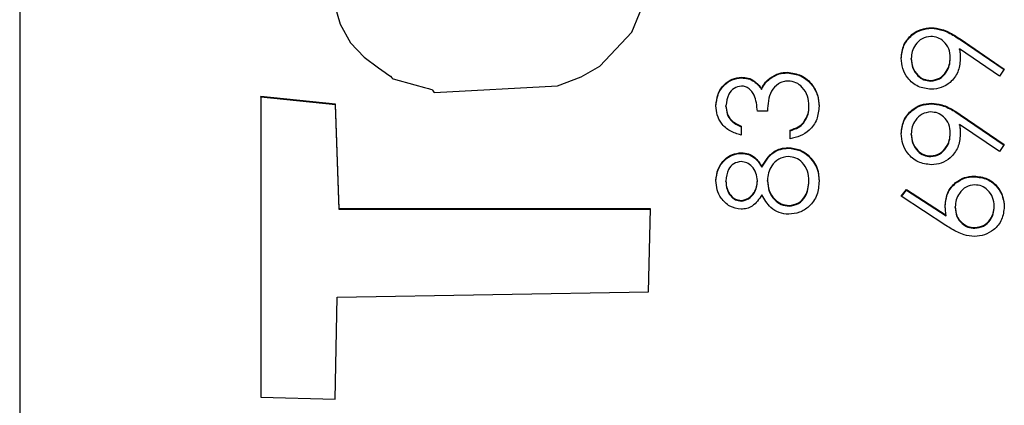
# Model space of a CAD drawing. Header units: millimetres. Extents: x 328 to 1048, y 21 to 717.
# Tile 8 of 22: x 764.86 to 770.18, y 290.1 to 292.18. Entities that reach past the tile are written whole.
import ezdxf

# ---------------------------------------------------------------- set-up
doc = ezdxf.new("R2010")
doc.units = ezdxf.units.MM

msp = doc.modelspace()

# ---------------------------------------------------------------- linework, layer by layer
at = {"color": 7, "linetype": 'Continuous', "lineweight": 25}
for p, q in [((764.8641, 323.3727), (764.8641, 287.3948)), ((769.7839, 292.1302), (769.7839, 292.1337)), ((769.9393, 292.0728), (770.1776, 291.91)), ((769.9393, 292.0693), (769.9393, 292.0728)), ((769.9393, 292.0693), (770.176, 291.9076)), ((770.1512, 291.872), (769.9361, 292.0191)), ((769.9361, 292.0156), (769.9361, 292.0191)), ((769.6756, 291.9639), (769.6756, 291.9674)), ((769.8859, 291.9687), (769.8859, 291.9722)), ((769.0069, 291.8901), (769.0069, 291.8936)), ((770.1776, 291.91), (770.1512, 291.872)), ((768.7588, 291.863), (768.7588, 291.8664)), ((768.9128, 291.8585), (768.9128, 291.862)), ((769.7807, 291.8454), (769.7807, 291.8489)), ((768.8677, 291.8012), (768.8677, 291.8047)), ((766.1662, 291.7618), (766.1657, 290.1415)), ((766.1662, 291.7583), (766.1657, 290.1415)), ((766.5681, 291.7207), (766.1662, 291.7618)), ((766.1662, 291.7583), (766.1662, 291.7618)), ((766.5681, 291.7172), (766.1662, 291.7583)), ((766.588, 291.1561), (766.5681, 291.7207)), ((766.5681, 291.7172), (766.5681, 291.7207)), ((766.588, 291.1526), (766.5681, 291.7172)), ((769.7839, 291.7234), (769.7839, 291.7269)), ((768.6756, 291.7091), (768.6756, 291.7126)), ((768.8995, 291.6834), (768.8452, 291.6834)), ((769.1233, 291.708), (769.1233, 291.7115)), ((769.9393, 291.666), (770.1776, 291.5032)), ((769.9393, 291.6625), (769.9393, 291.666)), ((769.9393, 291.6625), (770.176, 291.5008)), ((769.0947, 291.6196), (769.0947, 291.6231)), ((770.1512, 291.4652), (769.9361, 291.6123)), ((769.9361, 291.6088), (769.9361, 291.6123)), ((768.757, 291.602), (768.757, 291.5546)), ((769.0216, 291.5342), (769.0216, 291.5817)), ((769.6756, 291.5571), (769.6756, 291.5606)), ((769.8859, 291.5619), (769.8859, 291.5654)), ((770.1776, 291.5032), (770.1512, 291.4652)), ((768.7586, 291.4561), (768.7586, 291.4596)), ((769.0099, 291.4833), (769.0099, 291.4868)), ((769.1195, 291.4432), (769.1195, 291.4467)), ((769.7807, 291.4386), (769.7807, 291.4421)), ((768.8693, 291.381), (768.8693, 291.3845)), ((768.6756, 291.3034), (768.6756, 291.3069)), ((768.8452, 291.3053), (768.8452, 291.3088)), ((768.8995, 291.3065), (768.8995, 291.31)), ((769.1233, 291.3034), (769.1233, 291.3069)), ((770.0155, 291.3302), (770.0155, 291.3337)), ((769.6213, 291.2252), (769.65, 291.2617)), ((769.6231, 291.224), (769.65, 291.2582)), ((769.65, 291.2617), (769.8639, 291.122)), ((769.65, 291.2582), (769.65, 291.2617)), ((769.65, 291.2582), (769.8639, 291.1185)), ((768.7579, 291.1985), (768.7579, 291.202)), ((769.8628, 291.0673), (769.6213, 291.2252)), ((768.2688, 291.1561), (766.588, 291.1561)), ((766.588, 291.1526), (766.588, 291.1561)), ((768.2687, 291.1526), (766.588, 291.1526)), ((768.2578, 290.71), (768.2688, 291.1561)), ((769.0159, 291.1714), (769.0159, 291.1749)), ((769.913, 291.1633), (769.913, 291.1668)), ((770.1233, 291.1674), (770.1233, 291.1709)), ((769.8639, 291.1185), (769.8639, 291.122)), ((770.0184, 291.0522), (770.0184, 291.0557)), ((766.5774, 290.6803), (768.2578, 290.71)), ((766.5674, 290.1302), (766.5774, 290.6803)), ((766.1657, 290.1415), (766.5674, 290.1302))]:
    msp.add_line(p, q, dxfattribs=at)
at = {"color": 7, "linetype": 'Continuous', "lineweight": 25, "flags": 128}
msp.add_lwpolyline([(766.5405, 292.3346), (766.5941, 292.152), (766.6495, 292.052), (766.7235, 291.9747), (766.7997, 291.9165), (766.8355, 291.8917), (766.8516, 291.8807), (766.8643, 291.872), (766.8722, 291.8629), (766.8758, 291.8592), (766.8777, 291.858), (766.8786, 291.8575), (766.879, 291.8574), (766.8791, 291.8573), (766.8792, 291.8573), (766.8793, 291.8573), (766.8793, 291.8573), (766.8793, 291.8573), (766.8793, 291.8573), (766.9963, 291.8253), (767.0479, 291.8117), (767.0704, 291.8052), (767.0803, 291.8021), (767.088, 291.7997), (767.0922, 291.7965), (767.0954, 291.7916), (767.0991, 291.7867), (767.1012, 291.7854), (767.1022, 291.785), (767.1027, 291.785), (767.1029, 291.7849), (767.103, 291.7849), (767.103, 291.7849), (767.103, 291.7849), (767.103, 291.7849), (767.103, 291.7849), (767.7668, 291.8205), (767.8942, 291.8691), (767.9942, 291.9266), (768.1675, 292.1096), (768.251, 292.3124)], dxfattribs=at)
at = {"color": 7, "linetype": 'Continuous', "lineweight": 25}
for points, knots in [([(769.6213, 291.9698), (769.6241, 291.9938), (769.6298, 292.0419), (769.673, 292.0964), (769.7273, 292.128), (769.7651, 292.1318), (769.7839, 292.1337)], [0, 0, 0, 0, 0.27973, 0.559163, 0.779612, 1, 1, 1, 1]), ([(769.6213, 291.9663), (769.6241, 291.9903), (769.6298, 292.0384), (769.673, 292.0929), (769.7273, 292.1245), (769.7651, 292.1283), (769.7839, 292.1302)], [0, 0, 0, 0, 0.27973, 0.559163, 0.779612, 1, 1, 1, 1]), ([(769.7839, 292.1337), (769.8031, 292.1318), (769.8347, 292.1286), (769.8755, 292.1113), (769.9082, 292.0934), (769.929, 292.0796), (769.9393, 292.0728)], [0, 0, 0, 0, 0.339295, 0.559425, 0.779695, 1, 1, 1, 1]), ([(769.7839, 292.1302), (769.8031, 292.1283), (769.8347, 292.1251), (769.8755, 292.1078), (769.9082, 292.0899), (769.929, 292.0761), (769.9393, 292.0693)], [0, 0, 0, 0, 0.339295, 0.559425, 0.779695, 1, 1, 1, 1]), ([(769.7807, 292.0862), (769.7642, 292.0838), (769.7311, 292.0789), (769.6977, 292.0444), (769.6783, 292.0063), (769.6765, 291.9804), (769.6756, 291.9674)], [0, 0, 0, 0, 0.278722, 0.558569, 0.779171, 1, 1, 1, 1]), ([(769.8859, 291.9722), (769.8846, 291.9886), (769.8819, 292.0211), (769.8547, 292.0592), (769.8191, 292.0826), (769.7935, 292.085), (769.7807, 292.0862)], [0, 0, 0, 0, 0.2803193, 0.5595299, 0.7797528, 1, 1, 1, 1]), ([(769.9361, 292.0191), (769.9374, 292.0087), (769.9396, 291.9902), (769.94, 291.9716), (769.9402, 291.9635)], [0, 0, 0, 0, 0.559944, 1, 1, 1, 1]), ([(769.9361, 292.0156), (769.9374, 292.0052), (769.9396, 291.9867), (769.94, 291.9681), (769.9402, 291.96)], [0, 0, 0, 0, 0.559944, 1, 1, 1, 1]), ([(769.7834, 291.8015), (769.759, 291.8044), (769.7101, 291.8101), (769.657, 291.8568), (769.6266, 291.9124), (769.6231, 291.9507), (769.6213, 291.9698)], [0, 0, 0, 0, 0.279538, 0.558851, 0.779452, 1, 1, 1, 1]), ([(769.6756, 291.9674), (769.6772, 291.9509), (769.6804, 291.9179), (769.7071, 291.8791), (769.7418, 291.8532), (769.7678, 291.8503), (769.7807, 291.8489)], [0, 0, 0, 0, 0.280092, 0.560011, 0.780131, 1, 1, 1, 1]), ([(769.6756, 291.9639), (769.6772, 291.9474), (769.6804, 291.9144), (769.7071, 291.8756), (769.7418, 291.8497), (769.7678, 291.8469), (769.7807, 291.8454)], [0, 0, 0, 0, 0.2800921, 0.5600105, 0.7801305, 1, 1, 1, 1]), ([(769.7807, 291.8489), (769.7976, 291.8516), (769.8313, 291.857), (769.8645, 291.8932), (769.8832, 291.9325), (769.885, 291.959), (769.8859, 291.9722)], [0, 0, 0, 0, 0.278472, 0.558424, 0.779098, 1, 1, 1, 1]), ([(769.7807, 291.8454), (769.7976, 291.8481), (769.8313, 291.8535), (769.8645, 291.8897), (769.8832, 291.929), (769.885, 291.9555), (769.8859, 291.9687)], [0, 0, 0, 0, 0.278472, 0.558424, 0.779098, 1, 1, 1, 1]), ([(769.9402, 291.9635), (769.9376, 291.9399), (769.9326, 291.8928), (769.8909, 291.8395), (769.839, 291.8064), (769.8019, 291.8031), (769.7834, 291.8015)], [0, 0, 0, 0, 0.279814, 0.559489, 0.779635, 1, 1, 1, 1]), ([(768.9128, 291.862), (768.929, 291.8721), (768.958, 291.8903), (768.9919, 291.8926), (769.0069, 291.8936)], [0, 0, 0, 0, 0.5594191, 1, 1, 1, 1]), ([(768.9128, 291.8585), (768.929, 291.8686), (768.958, 291.8868), (768.9919, 291.8891), (769.0069, 291.8901)], [0, 0, 0, 0, 0.5594191, 1, 1, 1, 1]), ([(769.0069, 291.8936), (769.0328, 291.8898), (769.0848, 291.8822), (769.1419, 291.8325), (769.1729, 291.7721), (769.176, 291.7311), (769.1776, 291.7106)], [0, 0, 0, 0, 0.279304, 0.558838, 0.779277, 1, 1, 1, 1]), ([(769.0069, 291.8901), (769.0328, 291.8863), (769.0848, 291.8787), (769.1419, 291.829), (769.1729, 291.7686), (769.176, 291.7276), (769.1776, 291.7071)], [0, 0, 0, 0, 0.279304, 0.558838, 0.779277, 1, 1, 1, 1]), ([(768.6213, 291.712), (768.6236, 291.7334), (768.6282, 291.7762), (768.6622, 291.8274), (768.7084, 291.86), (768.742, 291.8643), (768.7588, 291.8664)], [0, 0, 0, 0, 0.280085, 0.559868, 0.780099, 1, 1, 1, 1]), ([(768.6213, 291.7085), (768.6236, 291.7299), (768.6282, 291.7727), (768.6622, 291.8239), (768.7084, 291.8565), (768.742, 291.8608), (768.7588, 291.863)], [0, 0, 0, 0, 0.280085, 0.5598683, 0.7800992, 1, 1, 1, 1]), ([(768.7588, 291.8664), (768.771, 291.8656), (768.7955, 291.8639), (768.8361, 291.8448), (768.8557, 291.8199), (768.8677, 291.8047)], [0, 0, 0, 0, 0.280508, 0.560792, 1, 1, 1, 1]), ([(768.7588, 291.863), (768.771, 291.8621), (768.7955, 291.8604), (768.8361, 291.8413), (768.8557, 291.8164), (768.8677, 291.8012)], [0, 0, 0, 0, 0.280508, 0.560792, 1, 1, 1, 1]), ([(768.8677, 291.8047), (768.8741, 291.817), (768.8856, 291.839), (768.9045, 291.855), (768.9128, 291.862)], [0, 0, 0, 0, 0.559795, 1, 1, 1, 1]), ([(768.8677, 291.8012), (768.8741, 291.8135), (768.8856, 291.8355), (768.9045, 291.8515), (768.9128, 291.8585)], [0, 0, 0, 0, 0.559795, 1, 1, 1, 1]), ([(769.0114, 291.8461), (769.0022, 291.8453), (768.9837, 291.8438), (768.9504, 291.8273), (768.9048, 291.7781), (768.9016, 291.7213), (768.8995, 291.6834)], [0, 0, 0, 0, 0.125587, 0.2511907, 0.500605, 1, 1, 1, 1]), ([(769.1233, 291.7115), (769.1221, 291.7298), (769.1197, 291.7664), (769.0922, 291.8107), (769.0545, 291.8408), (769.0258, 291.8443), (769.0114, 291.8461)], [0, 0, 0, 0, 0.280599, 0.560151, 0.780303, 1, 1, 1, 1]), ([(768.7586, 291.819), (768.7447, 291.8163), (768.7169, 291.8109), (768.6827, 291.7704), (768.6783, 291.7345), (768.6756, 291.7126)], [0, 0, 0, 0, 0.278859, 0.560074, 1, 1, 1, 1]), ([(768.8452, 291.6834), (768.8424, 291.7133), (768.8383, 291.7581), (768.8072, 291.8019), (768.7809, 291.8169), (768.766, 291.8183), (768.7586, 291.819)], [0, 0, 0, 0, 0.499418, 0.749016, 0.874544, 1, 1, 1, 1]), ([(769.6213, 291.563), (769.6241, 291.587), (769.6298, 291.6351), (769.673, 291.6896), (769.7273, 291.7212), (769.7651, 291.725), (769.7839, 291.7269)], [0, 0, 0, 0, 0.27973, 0.559163, 0.779612, 1, 1, 1, 1]), ([(769.6213, 291.5595), (769.6241, 291.5835), (769.6298, 291.6316), (769.673, 291.6861), (769.7273, 291.7177), (769.7651, 291.7215), (769.7839, 291.7234)], [0, 0, 0, 0, 0.27973, 0.559163, 0.779612, 1, 1, 1, 1]), ([(769.7839, 291.7269), (769.8031, 291.725), (769.8347, 291.7218), (769.8755, 291.7045), (769.9082, 291.6866), (769.929, 291.6728), (769.9393, 291.666)], [0, 0, 0, 0, 0.339295, 0.559425, 0.779695, 1, 1, 1, 1]), ([(769.7839, 291.7234), (769.8031, 291.7215), (769.8347, 291.7183), (769.8755, 291.701), (769.9082, 291.6831), (769.929, 291.6693), (769.9393, 291.6625)], [0, 0, 0, 0, 0.339295, 0.559425, 0.779695, 1, 1, 1, 1]), ([(768.757, 291.5546), (768.7367, 291.5607), (768.696, 291.5728), (768.651, 291.6132), (768.6252, 291.6621), (768.6226, 291.6954), (768.6213, 291.712)], [0, 0, 0, 0, 0.280288, 0.55968, 0.779747, 1, 1, 1, 1]), ([(768.6756, 291.7126), (768.6767, 291.6989), (768.6789, 291.6714), (768.7053, 291.6277), (768.7374, 291.6118), (768.757, 291.602)], [0, 0, 0, 0, 0.280636, 0.560364, 1, 1, 1, 1]), ([(768.6756, 291.7091), (768.6767, 291.6954), (768.6789, 291.6679), (768.7053, 291.6242), (768.7374, 291.6083), (768.757, 291.5985)], [0, 0, 0, 0, 0.280636, 0.560364, 1, 1, 1, 1]), ([(769.1776, 291.7106), (769.1755, 291.6863), (769.1713, 291.6379), (769.1306, 291.5806), (769.0772, 291.5474), (769.0401, 291.5386), (769.0216, 291.5342)], [0, 0, 0, 0, 0.279886, 0.558979, 0.779263, 1, 1, 1, 1]), ([(769.0947, 291.6231), (769.1042, 291.6383), (769.1213, 291.6655), (769.1227, 291.6974), (769.1233, 291.7115)], [0, 0, 0, 0, 0.558748, 1, 1, 1, 1]), ([(769.0947, 291.6196), (769.1042, 291.6348), (769.1213, 291.662), (769.1227, 291.6939), (769.1233, 291.708)], [0, 0, 0, 0, 0.558748, 1, 1, 1, 1]), ([(769.7807, 291.6794), (769.7642, 291.677), (769.7311, 291.6721), (769.6977, 291.6376), (769.6783, 291.5995), (769.6765, 291.5736), (769.6756, 291.5606)], [0, 0, 0, 0, 0.278722, 0.558569, 0.779171, 1, 1, 1, 1]), ([(769.8859, 291.5654), (769.8846, 291.5818), (769.8819, 291.6143), (769.8547, 291.6524), (769.8191, 291.6758), (769.7935, 291.6782), (769.7807, 291.6794)], [0, 0, 0, 0, 0.280319, 0.55953, 0.779753, 1, 1, 1, 1]), ([(769.0216, 291.5817), (769.037, 291.5865), (769.0644, 291.5952), (769.0855, 291.6146), (769.0947, 291.6231)], [0, 0, 0, 0, 0.560694, 1, 1, 1, 1]), ([(769.0216, 291.5782), (769.037, 291.583), (769.0644, 291.5917), (769.0855, 291.6111), (769.0947, 291.6196)], [0, 0, 0, 0, 0.560694, 1, 1, 1, 1]), ([(769.9361, 291.6123), (769.9374, 291.6019), (769.9396, 291.5834), (769.94, 291.5648), (769.9402, 291.5567)], [0, 0, 0, 0, 0.559944, 1, 1, 1, 1]), ([(769.9361, 291.6088), (769.9374, 291.5984), (769.9396, 291.5799), (769.94, 291.5613), (769.9402, 291.5532)], [0, 0, 0, 0, 0.559944, 1, 1, 1, 1]), ([(769.7834, 291.3947), (769.759, 291.3976), (769.7101, 291.4033), (769.657, 291.45), (769.6266, 291.5056), (769.6231, 291.5439), (769.6213, 291.563)], [0, 0, 0, 0, 0.279538, 0.558851, 0.779452, 1, 1, 1, 1]), ([(769.6756, 291.5606), (769.6772, 291.5441), (769.6804, 291.5111), (769.7071, 291.4723), (769.7418, 291.4464), (769.7678, 291.4435), (769.7807, 291.4421)], [0, 0, 0, 0, 0.280092, 0.560011, 0.780131, 1, 1, 1, 1]), ([(769.6756, 291.5571), (769.6772, 291.5406), (769.6804, 291.5076), (769.7071, 291.4688), (769.7418, 291.4429), (769.7678, 291.44), (769.7807, 291.4386)], [0, 0, 0, 0, 0.280092, 0.560011, 0.780131, 1, 1, 1, 1]), ([(769.7807, 291.4421), (769.7976, 291.4448), (769.8313, 291.4502), (769.8645, 291.4864), (769.8832, 291.5257), (769.885, 291.5522), (769.8859, 291.5654)], [0, 0, 0, 0, 0.278472, 0.558424, 0.779098, 1, 1, 1, 1]), ([(769.7807, 291.4386), (769.7976, 291.4413), (769.8313, 291.4467), (769.8645, 291.4829), (769.8832, 291.5222), (769.885, 291.5487), (769.8859, 291.5619)], [0, 0, 0, 0, 0.278472, 0.558424, 0.779098, 1, 1, 1, 1]), ([(769.9402, 291.5567), (769.9376, 291.5331), (769.9326, 291.486), (769.8909, 291.4327), (769.839, 291.3996), (769.8019, 291.3963), (769.7834, 291.3947)], [0, 0, 0, 0, 0.279814, 0.559489, 0.779635, 1, 1, 1, 1]), ([(768.6213, 291.3095), (768.6236, 291.3306), (768.6283, 291.3728), (768.6632, 291.4222), (768.7089, 291.4536), (768.742, 291.4576), (768.7586, 291.4596)], [0, 0, 0, 0, 0.2799289, 0.5596229, 0.7799456, 1, 1, 1, 1]), ([(768.6213, 291.306), (768.6236, 291.3271), (768.6283, 291.3693), (768.6632, 291.4187), (768.7089, 291.4501), (768.742, 291.4541), (768.7586, 291.4561)], [0, 0, 0, 0, 0.2799289, 0.5596229, 0.7799456, 1, 1, 1, 1]), ([(768.7586, 291.4596), (768.7718, 291.4585), (768.7982, 291.4561), (768.8399, 291.431), (768.8581, 291.4022), (768.8693, 291.3845)], [0, 0, 0, 0, 0.280159, 0.560243, 1, 1, 1, 1]), ([(768.7586, 291.4561), (768.7718, 291.455), (768.7982, 291.4526), (768.8399, 291.4275), (768.8581, 291.3987), (768.8693, 291.381)], [0, 0, 0, 0, 0.280159, 0.560243, 1, 1, 1, 1]), ([(768.8693, 291.3845), (768.8874, 291.4145), (768.9128, 291.4563), (768.9694, 291.4837), (768.9964, 291.4857), (769.0099, 291.4868)], [0, 0, 0, 0, 0.558271, 0.779089, 1, 1, 1, 1]), ([(768.8693, 291.381), (768.8874, 291.411), (768.9128, 291.4528), (768.9694, 291.4802), (768.9964, 291.4822), (769.0099, 291.4833)], [0, 0, 0, 0, 0.558271, 0.779089, 1, 1, 1, 1]), ([(769.0099, 291.4868), (769.0324, 291.4846), (769.0727, 291.4808), (769.1052, 291.4572), (769.1195, 291.4467)], [0, 0, 0, 0, 0.559346, 1, 1, 1, 1]), ([(769.0099, 291.4833), (769.0324, 291.4811), (769.0727, 291.4773), (769.1052, 291.4537), (769.1195, 291.4432)], [0, 0, 0, 0, 0.559346, 1, 1, 1, 1]), ([(768.7568, 291.4122), (768.7432, 291.4094), (768.7159, 291.4037), (768.6808, 291.3647), (768.6776, 291.3288), (768.6756, 291.3069)], [0, 0, 0, 0, 0.278971, 0.559919, 1, 1, 1, 1]), ([(768.8452, 291.3088), (768.8437, 291.3228), (768.8407, 291.3508), (768.8193, 291.3848), (768.7897, 291.407), (768.7677, 291.4105), (768.7568, 291.4122)], [0, 0, 0, 0, 0.280237, 0.5601454, 0.7804348, 1, 1, 1, 1]), ([(769.0109, 291.4393), (768.9933, 291.4362), (768.9581, 291.43), (768.9232, 291.3924), (768.9024, 291.3517), (768.9005, 291.3239), (768.8995, 291.31)], [0, 0, 0, 0, 0.278303, 0.558509, 0.779146, 1, 1, 1, 1]), ([(769.1233, 291.3069), (769.1221, 291.3251), (769.1196, 291.3615), (769.0918, 291.4053), (769.0537, 291.4342), (769.0251, 291.4376), (769.0109, 291.4393)], [0, 0, 0, 0, 0.280602, 0.559962, 0.78018, 1, 1, 1, 1]), ([(769.1195, 291.4467), (769.1389, 291.4239), (769.1737, 291.383), (769.1764, 291.3299), (769.1776, 291.3064)], [0, 0, 0, 0, 0.557758, 1, 1, 1, 1]), ([(769.1195, 291.4432), (769.1389, 291.4204), (769.1737, 291.3795), (769.1764, 291.3264), (769.1776, 291.3029)], [0, 0, 0, 0, 0.557758, 1, 1, 1, 1]), ([(768.7571, 291.1545), (768.7359, 291.1583), (768.6935, 291.1658), (768.6495, 291.2095), (768.6254, 291.2592), (768.6227, 291.2928), (768.6213, 291.3095)], [0, 0, 0, 0, 0.278806, 0.558457, 0.77916, 1, 1, 1, 1]), ([(768.6756, 291.3069), (768.6765, 291.293), (768.6784, 291.2652), (768.6979, 291.2312), (768.7251, 291.2065), (768.7469, 291.2035), (768.7579, 291.202)], [0, 0, 0, 0, 0.280651, 0.560566, 0.78062, 1, 1, 1, 1]), ([(768.6756, 291.3034), (768.6765, 291.2895), (768.6784, 291.2617), (768.6979, 291.2277), (768.7251, 291.203), (768.7469, 291.2), (768.7579, 291.1985)], [0, 0, 0, 0, 0.2806507, 0.5605655, 0.7806204, 1, 1, 1, 1]), ([(768.7579, 291.202), (768.7719, 291.205), (768.8, 291.2109), (768.8267, 291.2423), (768.8428, 291.2753), (768.8444, 291.2976), (768.8452, 291.3088)], [0, 0, 0, 0, 0.277721, 0.558224, 0.779072, 1, 1, 1, 1]), ([(768.7579, 291.1985), (768.7719, 291.2015), (768.8, 291.2074), (768.8267, 291.2388), (768.8428, 291.2718), (768.8444, 291.2941), (768.8452, 291.3053)], [0, 0, 0, 0, 0.2777214, 0.5582236, 0.7790716, 1, 1, 1, 1]), ([(768.8995, 291.31), (768.9011, 291.2914), (768.9042, 291.2542), (768.9338, 291.2105), (768.9721, 291.1803), (769.0013, 291.1767), (769.0159, 291.1749)], [0, 0, 0, 0, 0.280283, 0.560138, 0.780298, 1, 1, 1, 1]), ([(768.8995, 291.3065), (768.9011, 291.2879), (768.9042, 291.2507), (768.9338, 291.207), (768.9721, 291.1768), (769.0013, 291.1732), (769.0159, 291.1714)], [0, 0, 0, 0, 0.280283, 0.560138, 0.780298, 1, 1, 1, 1]), ([(769.1776, 291.3064), (769.176, 291.2808), (769.1728, 291.2297), (769.1299, 291.1702), (769.074, 291.1342), (769.0342, 291.1297), (769.0143, 291.1274)], [0, 0, 0, 0, 0.280545, 0.559269, 0.779816, 1, 1, 1, 1]), ([(769.0159, 291.1749), (769.0335, 291.1779), (769.0689, 291.1838), (769.1155, 291.2327), (769.1204, 291.2788), (769.1233, 291.3069)], [0, 0, 0, 0, 0.279833, 0.560198, 1, 1, 1, 1]), ([(769.0159, 291.1714), (769.0335, 291.1744), (769.0689, 291.1803), (769.1155, 291.2292), (769.1204, 291.2753), (769.1233, 291.3034)], [0, 0, 0, 0, 0.2798334, 0.5601982, 1, 1, 1, 1]), ([(769.8588, 291.1768), (769.8614, 291.1999), (769.8667, 291.2463), (769.9091, 291.2978), (769.9609, 291.3291), (769.9973, 291.3321), (770.0155, 291.3337)], [0, 0, 0, 0, 0.279638, 0.559326, 0.779527, 1, 1, 1, 1]), ([(769.8588, 291.1733), (769.8614, 291.1964), (769.8667, 291.2428), (769.9091, 291.2943), (769.9609, 291.3256), (769.9973, 291.3286), (770.0155, 291.3302)], [0, 0, 0, 0, 0.279638, 0.559326, 0.779527, 1, 1, 1, 1]), ([(770.0155, 291.3337), (770.0398, 291.3309), (770.0882, 291.3255), (770.1418, 291.2803), (770.1723, 291.2252), (770.1758, 291.1873), (770.1776, 291.1684)], [0, 0, 0, 0, 0.279631, 0.55896, 0.779478, 1, 1, 1, 1]), ([(770.0155, 291.3302), (770.0398, 291.3274), (770.0882, 291.322), (770.1418, 291.2768), (770.1723, 291.2217), (770.1758, 291.1838), (770.1776, 291.1649)], [0, 0, 0, 0, 0.279631, 0.55896, 0.779478, 1, 1, 1, 1]), ([(770.0184, 291.2862), (770.0018, 291.2837), (769.9686, 291.2789), (769.9351, 291.2442), (769.9158, 291.2059), (769.914, 291.1798), (769.913, 291.1668)], [0, 0, 0, 0, 0.278754, 0.558605, 0.779147, 1, 1, 1, 1]), ([(770.1233, 291.1709), (770.1217, 291.1872), (770.1185, 291.2196), (770.0913, 291.2573), (770.0567, 291.2822), (770.0312, 291.2849), (770.0184, 291.2862)], [0, 0, 0, 0, 0.280018, 0.559853, 0.779987, 1, 1, 1, 1]), ([(768.8693, 291.2318), (768.8542, 291.2091), (768.8331, 291.1774), (768.7886, 291.1572), (768.7676, 291.1554), (768.7571, 291.1545)], [0, 0, 0, 0, 0.557752, 0.778932, 1, 1, 1, 1]), ([(769.0143, 291.1274), (768.9966, 291.1292), (768.9612, 291.1326), (768.9064, 291.1681), (768.8833, 291.2076), (768.8693, 291.2318)], [0, 0, 0, 0, 0.279987, 0.559901, 1, 1, 1, 1]), ([(769.8639, 291.122), (769.8623, 291.1322), (769.8594, 291.1503), (769.859, 291.1687), (769.8588, 291.1768)], [0, 0, 0, 0, 0.55991, 1, 1, 1, 1]), ([(769.913, 291.1668), (769.9144, 291.1507), (769.9172, 291.1185), (769.9451, 291.0816), (769.9806, 291.0591), (770.0058, 291.0568), (770.0184, 291.0557)], [0, 0, 0, 0, 0.280127, 0.559515, 0.779719, 1, 1, 1, 1]), ([(769.913, 291.1633), (769.9144, 291.1472), (769.9172, 291.115), (769.9451, 291.0781), (769.9806, 291.0556), (770.0058, 291.0533), (770.0184, 291.0522)], [0, 0, 0, 0, 0.280127, 0.559515, 0.779719, 1, 1, 1, 1]), ([(770.1776, 291.1684), (770.1748, 291.1447), (770.1691, 291.0974), (770.1261, 291.044), (770.0722, 291.0137), (770.0351, 291.01), (770.0165, 291.0082)], [0, 0, 0, 0, 0.27967, 0.559085, 0.779558, 1, 1, 1, 1]), ([(770.0184, 291.0557), (770.0347, 291.0579), (770.0672, 291.0625), (770.1008, 291.0955), (770.1204, 291.1327), (770.1224, 291.1582), (770.1233, 291.1709)], [0, 0, 0, 0, 0.279059, 0.55882, 0.779303, 1, 1, 1, 1]), ([(770.0184, 291.0522), (770.0347, 291.0544), (770.0672, 291.059), (770.1008, 291.092), (770.1204, 291.1292), (770.1224, 291.1547), (770.1233, 291.1674)], [0, 0, 0, 0, 0.279059, 0.5588204, 0.7793034, 1, 1, 1, 1]), ([(770.0165, 291.0082), (769.9976, 291.0101), (769.9664, 291.0132), (769.926, 291.03), (769.8937, 291.0474), (769.8731, 291.0607), (769.8628, 291.0673)], [0, 0, 0, 0, 0.3393742, 0.5594856, 0.7797313, 1, 1, 1, 1])]:
    msp.add_open_spline(points, degree=3, knots=knots, dxfattribs=at)

doc.saveas('drawing.dxf')
